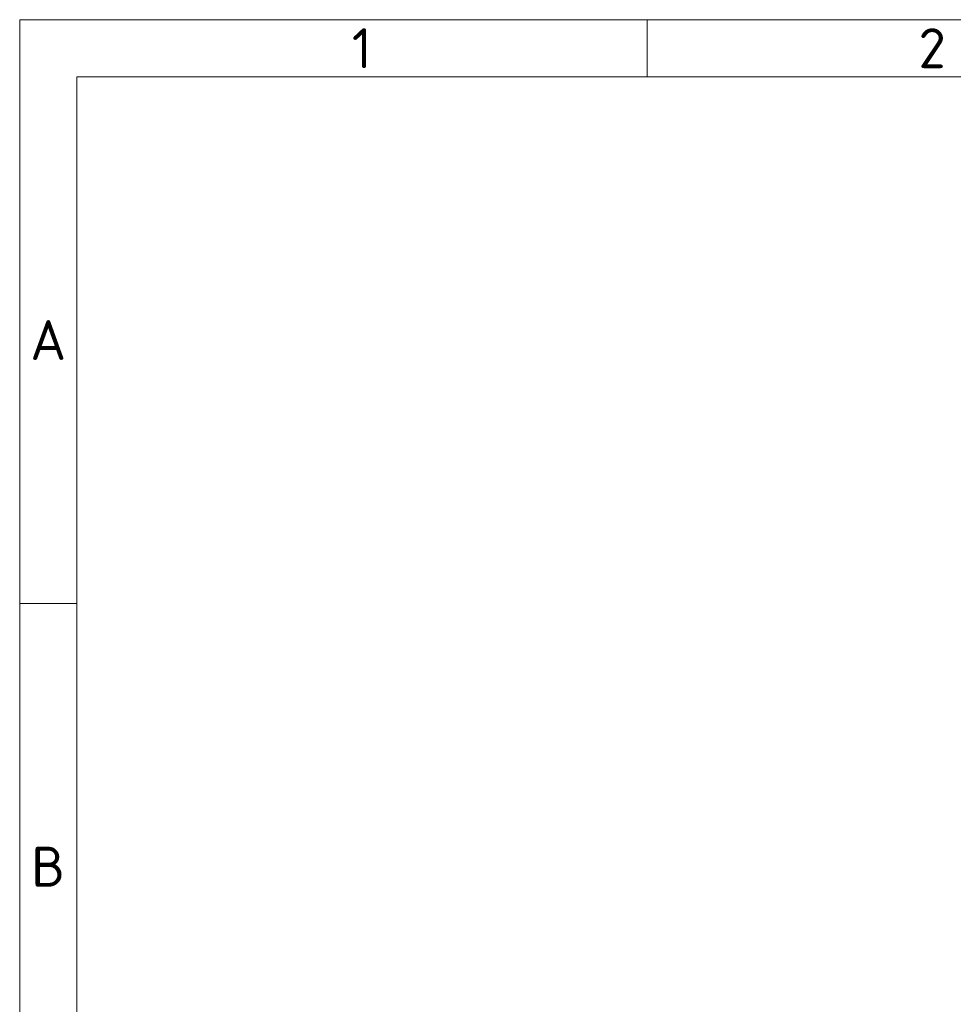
# Model space of a CAD drawing. Header units: millimetres. Extents: x 5 to 415, y 5 to 292.
# Tile 20 of 123: x 5 to 87, y 206 to 292. Entities that reach past the tile are written whole.
import ezdxf

# ---------------------------------------------------------------- set-up
doc = ezdxf.new("R2010")
doc.units = ezdxf.units.MM
doc.layers.add('Rahmen (ISO)', color=7, linetype='Continuous', lineweight=70)
doc.styles.add('Bezeichnungstext (ISO)', font='isocpeur.ttf')

# ---------------------------------------------------------------- blocks, each defined once
blk = doc.blocks.new('Ränder Basler-A3')
at = {"layer": 'Rahmen (ISO)', "color": 7, "lineweight": 18}
for p, q in [((5, 292), (415, 292)), ((5, 5), (5, 292))]:
    blk.add_line(p, q, dxfattribs=at)
at = {"layer": 'Rahmen (ISO)', "color": 7, "linetype": 'Continuous', "lineweight": 18}
for p, q in [((60, 292), (60, 287)), ((10, 240.833), (5, 240.833))]:
    blk.add_line(p, q, dxfattribs=at)
at = {"layer": 'Rahmen (ISO)', "lineweight": 18}
for p, q in [((10, 287), (10, 240.833)), ((10, 287), (60, 287)), ((60, 287), (110, 287)), ((10, 240.833), (10, 194.667))]:
    blk.add_line(p, q, dxfattribs=at)
at = {"layer": 'Rahmen (ISO)', "char_height": 3.5, "attachment_point": 5, "style": 'Bezeichnungstext (ISO)'}
for s, insert in [('\\fISOCPEUR|b0|i0;{\\H3.5000;1}', (35, 289.5)), ('\\fISOCPEUR|b0|i0;{\\H3.5000;2}', (85, 289.5)), ('\\fISOCPEUR|b0|i0;{\\H3.5000;A}', (7.5, 263.917)), ('\\fISOCPEUR|b0|i0;{\\H3.5000;B}', (7.5, 217.75))]:
    blk.add_mtext(s, dxfattribs=dict(at, insert=insert))

msp = doc.modelspace()

# ---------------------------------------------------------------- block references
msp.add_blockref('Ränder Basler-A3', (0, 0))

doc.saveas('drawing.dxf')
